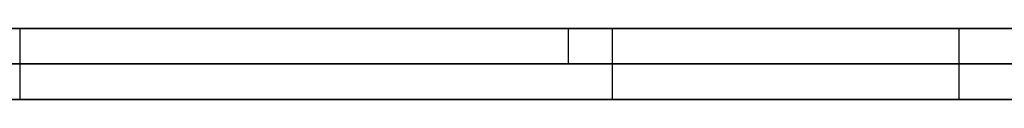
# Model space of a CAD drawing. Extents: x -3.09 to 3.09, y -0.36 to 1.94.
# Tile 50 of 168: x -1.86185 to -1.856286, y 1.8416 to 1.842. Entities that reach past the tile are written whole.
import ezdxf

# ---------------------------------------------------------------- set-up
doc = ezdxf.new("R2010")
doc.units = 0
doc.layers.get('0').update_dxf_attribs({"linetype": 'CONTINUOUS'})

# ---------------------------------------------------------------- blocks, each defined once
blk = doc.blocks.new('*U1')
at = {"extrusion": (0, 1, 0)}
for p, q in [((-3.01875, 1.842, 0.83), (3.01875, 1.842, 0.83)), ((3.01875, 1.842, -0.83), (-3.01875, 1.842, -0.83)), ((-2.92375, 1.842, -0.815), (2.92375, 1.842, -0.815)), ((2.92375, 1.842, 0.815), (-2.92375, 1.842, 0.815)), ((2.92375, 1.842, -0.7525), (-2.92375, 1.842, -0.7525)), ((-2.92375, 1.842, 0.7525), (2.92375, 1.842, 0.7525)), ((-2.45875, 1.842, -0.25), (-0.01875, 1.842, -0.25)), ((-0.01875, 1.842, 0.25), (-2.45875, 1.842, 0.25)), ((-1.85875, 1.842, -0.53), (-1.85875, 1.842, -0.44)), ((-2.45875, 1.8418, 0.25), (-0.01875, 1.8418, 0.25)), ((-0.01875, 1.8418, -0.25), (-2.45875, 1.8418, -0.25)), ((-1.85875, 1.8418, -0.44), (-1.85875, 1.8418, -0.53)), ((2.92375, 1.8416, -0.815), (-2.92375, 1.8416, -0.815)), ((-2.92375, 1.8416, 0.815), (2.92375, 1.8416, 0.815)), ((2.92375, 1.8416, -0.7525), (-2.92375, 1.8416, -0.7525)), ((-2.92375, 1.8416, 0.7525), (2.92375, 1.8416, 0.7525))]:
    blk.add_line(p, q, dxfattribs=at)
at = {"extrusion": (0, 0, -1)}
for p, q in [((-3.01875, 1.842, 0.83), (3.01875, 1.842, 0.83)), ((2.92375, 1.842, -0.7525), (-2.92375, 1.842, -0.7525)), ((2.92375, 1.842, 0.815), (-2.92375, 1.842, 0.815)), ((-0.01875, 1.842, 0.25), (-2.45875, 1.842, 0.25)), ((-2.45875, 1.8418, 0.25), (-0.01875, 1.8418, 0.25)), ((2.92375, 1.8416, -0.7525), (-2.92375, 1.8416, -0.7525)), ((-2.92375, 1.8416, 0.815), (2.92375, 1.8416, 0.815))]:
    blk.add_line(p, q, dxfattribs=at)
for p, q in [((3.01875, 1.842, -0.83), (-3.01875, 1.842, -0.83)), ((-2.92375, 1.842, 0.7525), (2.92375, 1.842, 0.7525)), ((-2.92375, 1.842, -0.815), (2.92375, 1.842, -0.815)), ((-2.45875, 1.842, -0.25), (-0.01875, 1.842, -0.25)), ((-1.8618495, 1.842, 0.4808567), (-1.8618495, 1.8416, 0.4808567)), ((-1.8618495, 1.842, 0.4808567), (-1.8618495, 1.8416, 0.4808567)), ((-1.85875, 1.842, -0.44), (-1.85875, 1.8418, -0.44)), ((-1.85875, 1.842, -0.53), (-1.85875, 1.8418, -0.53)), ((-1.8585026, 1.842, 0.5028975), (-1.8585026, 1.8416, 0.5028975)), ((-1.8585026, 1.842, 0.5028975), (-1.8585026, 1.8416, 0.5028975)), ((-1.8565434, 1.842, 0.4335097), (-1.8565434, 1.8416, 0.4335097)), ((-1.8565434, 1.842, 0.4335097), (-1.8565434, 1.8416, 0.4335097)), ((-0.01875, 1.8418, -0.25), (-2.45875, 1.8418, -0.25)), ((-2.92375, 1.8416, 0.7525), (2.92375, 1.8416, 0.7525)), ((2.92375, 1.8416, -0.815), (-2.92375, 1.8416, -0.815))]:
    blk.add_line(p, q)
at = {"extrusion": (-1, 0, 0)}
for p, q in [((-1.85875, 1.842, -0.53), (-1.85875, 1.842, -0.44)), ((-1.85875, 1.842, -0.53), (-1.85875, 1.8418, -0.53)), ((-1.85875, 1.842, -0.44), (-1.85875, 1.8418, -0.44)), ((-1.85875, 1.8418, -0.44), (-1.85875, 1.8418, -0.53))]:
    blk.add_line(p, q, dxfattribs=at)
for points in [[(-1.8585, 1.842, 0.502897), (-1.85862, 1.842, 0.50299), (-1.85874, 1.842, 0.503081), (-1.85886, 1.842, 0.503172), (-1.85898, 1.842, 0.503262), (-1.8591, 1.842, 0.503352), (-1.85921, 1.842, 0.503441), (-1.85933, 1.842, 0.50353), (-1.85945, 1.842, 0.503618), (-1.85957, 1.842, 0.503706), (-1.85969, 1.842, 0.503793), (-1.85981, 1.842, 0.503879), (-1.85994, 1.842, 0.503965), (-1.86006, 1.842, 0.504051), (-1.86018, 1.842, 0.504136), (-1.8603, 1.842, 0.50422), (-1.86042, 1.842, 0.504304), (-1.86054, 1.842, 0.504387), (-1.86067, 1.842, 0.504469), (-1.86079, 1.842, 0.504551), (-1.86091, 1.842, 0.504633), (-1.86103, 1.842, 0.504714), (-1.86116, 1.842, 0.504794), (-1.86128, 1.842, 0.504874), (-1.8614, 1.842, 0.504953), (-1.86153, 1.842, 0.505032), (-1.86165, 1.842, 0.50511), (-1.86178, 1.842, 0.505188), (-1.8619, 1.842, 0.505265)], [(-1.8585, 1.842, 0.502897), (-1.85862, 1.842, 0.50299), (-1.85874, 1.842, 0.503081), (-1.85886, 1.842, 0.503172), (-1.85898, 1.842, 0.503262), (-1.8591, 1.842, 0.503352), (-1.85921, 1.842, 0.503441), (-1.85933, 1.842, 0.50353), (-1.85945, 1.842, 0.503618), (-1.85957, 1.842, 0.503706), (-1.85969, 1.842, 0.503793), (-1.85981, 1.842, 0.503879), (-1.85994, 1.842, 0.503965), (-1.86006, 1.842, 0.504051), (-1.86018, 1.842, 0.504136), (-1.8603, 1.842, 0.50422), (-1.86042, 1.842, 0.504304), (-1.86054, 1.842, 0.504387), (-1.86067, 1.842, 0.504469), (-1.86079, 1.842, 0.504551), (-1.86091, 1.842, 0.504633), (-1.86103, 1.842, 0.504714), (-1.86116, 1.842, 0.504794), (-1.86128, 1.842, 0.504874), (-1.8614, 1.842, 0.504953), (-1.86153, 1.842, 0.505032), (-1.86165, 1.842, 0.50511), (-1.86178, 1.842, 0.505188), (-1.8619, 1.842, 0.505265)], [(-1.85654, 1.842, 0.43351), (-1.85654, 1.842, 0.433658), (-1.85655, 1.842, 0.433806), (-1.85655, 1.842, 0.433954), (-1.85655, 1.842, 0.434101), (-1.85655, 1.842, 0.434248), (-1.85656, 1.842, 0.434394), (-1.85656, 1.842, 0.43454), (-1.85657, 1.842, 0.434685), (-1.85658, 1.842, 0.43483), (-1.85658, 1.842, 0.434974), (-1.85659, 1.842, 0.435118), (-1.8566, 1.842, 0.435262), (-1.85661, 1.842, 0.435405), (-1.85662, 1.842, 0.435547), (-1.85663, 1.842, 0.435689), (-1.85665, 1.842, 0.435831), (-1.85666, 1.842, 0.435972), (-1.85667, 1.842, 0.436113), (-1.85669, 1.842, 0.436253), (-1.8567, 1.842, 0.436393), (-1.85672, 1.842, 0.436532), (-1.85674, 1.842, 0.436671), (-1.85675, 1.842, 0.43681), (-1.85677, 1.842, 0.436948), (-1.85679, 1.842, 0.437085), (-1.85681, 1.842, 0.437223), (-1.85683, 1.842, 0.437359), (-1.85686, 1.842, 0.437495), (-1.85688, 1.842, 0.437631), (-1.8569, 1.842, 0.437766), (-1.85693, 1.842, 0.437901), (-1.85695, 1.842, 0.438036), (-1.85698, 1.842, 0.438169), (-1.857, 1.842, 0.438303), (-1.85703, 1.842, 0.438436), (-1.85706, 1.842, 0.438568), (-1.85709, 1.842, 0.4387), (-1.85712, 1.842, 0.438832), (-1.85715, 1.842, 0.438963), (-1.85718, 1.842, 0.439094), (-1.85721, 1.842, 0.439224), (-1.85725, 1.842, 0.439354), (-1.85728, 1.842, 0.439483), (-1.85731, 1.842, 0.439612), (-1.85735, 1.842, 0.439741), (-1.85739, 1.842, 0.439869), (-1.85742, 1.842, 0.439996), (-1.85746, 1.842, 0.440123), (-1.8575, 1.842, 0.44025), (-1.85754, 1.842, 0.440376), (-1.85758, 1.842, 0.440502), (-1.85762, 1.842, 0.440627), (-1.85766, 1.842, 0.440752), (-1.8577, 1.842, 0.440876), (-1.85775, 1.842, 0.441), (-1.85779, 1.842, 0.441123), (-1.85784, 1.842, 0.441246), (-1.85788, 1.842, 0.441368), (-1.85793, 1.842, 0.441491), (-1.85798, 1.842, 0.441612), (-1.85803, 1.842, 0.441733), (-1.85807, 1.842, 0.441854), (-1.85812, 1.842, 0.441974), (-1.85817, 1.842, 0.442094), (-1.85823, 1.842, 0.442213), (-1.85828, 1.842, 0.442332), (-1.85833, 1.842, 0.44245), (-1.85839, 1.842, 0.442568), (-1.85844, 1.842, 0.442686), (-1.8585, 1.842, 0.442803), (-1.85855, 1.842, 0.442919), (-1.85861, 1.842, 0.443035), (-1.85867, 1.842, 0.443151), (-1.85872, 1.842, 0.443266), (-1.85878, 1.842, 0.443381), (-1.85884, 1.842, 0.443495), (-1.8589, 1.842, 0.443609), (-1.85897, 1.842, 0.443722), (-1.85903, 1.842, 0.443835), (-1.85909, 1.842, 0.443948), (-1.85916, 1.842, 0.44406), (-1.85922, 1.842, 0.444171), (-1.85929, 1.842, 0.444282), (-1.85935, 1.842, 0.444393), (-1.85942, 1.842, 0.444503), (-1.85949, 1.842, 0.444613), (-1.85956, 1.842, 0.444722), (-1.85963, 1.842, 0.444831), (-1.8597, 1.842, 0.444939), (-1.85977, 1.842, 0.445047), (-1.85984, 1.842, 0.445154), (-1.85991, 1.842, 0.445261), (-1.85999, 1.842, 0.445368), (-1.86006, 1.842, 0.445474), (-1.86014, 1.842, 0.44558), (-1.86021, 1.842, 0.445685), (-1.86029, 1.842, 0.445789), (-1.86037, 1.842, 0.445894), (-1.86045, 1.842, 0.445997), (-1.86052, 1.842, 0.446101), (-1.8606, 1.842, 0.446204), (-1.86068, 1.842, 0.446306), (-1.86076, 1.842, 0.446408), (-1.86084, 1.842, 0.44651), (-1.86092, 1.842, 0.446611), (-1.861, 1.842, 0.446712), (-1.86109, 1.842, 0.446812), (-1.86117, 1.842, 0.446912), (-1.86125, 1.842, 0.447012), (-1.86133, 1.842, 0.447111), (-1.86142, 1.842, 0.447209), (-1.8615, 1.842, 0.447307), (-1.86159, 1.842, 0.447405), (-1.86167, 1.842, 0.447502), (-1.86176, 1.842, 0.447599), (-1.86185, 1.842, 0.447695)], [(-1.86195, 1.842, 0.45685), (-1.86177, 1.842, 0.456938), (-1.8616, 1.842, 0.457026), (-1.86143, 1.842, 0.457115), (-1.86126, 1.842, 0.457205), (-1.86109, 1.842, 0.457296), (-1.86092, 1.842, 0.457389), (-1.86076, 1.842, 0.457482), (-1.86059, 1.842, 0.457577), (-1.86042, 1.842, 0.457672), (-1.86026, 1.842, 0.457768), (-1.8601, 1.842, 0.457866), (-1.85993, 1.842, 0.457964), (-1.85977, 1.842, 0.458064), (-1.85961, 1.842, 0.458164), (-1.85945, 1.842, 0.458266), (-1.85929, 1.842, 0.458369), (-1.85913, 1.842, 0.458472), (-1.85898, 1.842, 0.458577), (-1.85882, 1.842, 0.458683), (-1.85867, 1.842, 0.458789), (-1.85851, 1.842, 0.458897), (-1.85836, 1.842, 0.459006), (-1.85821, 1.842, 0.459116), (-1.85806, 1.842, 0.459226), (-1.85791, 1.842, 0.459338), (-1.85776, 1.842, 0.459451), (-1.85761, 1.842, 0.459565), (-1.85746, 1.842, 0.45968), (-1.85731, 1.842, 0.459796), (-1.85717, 1.842, 0.459913), (-1.85702, 1.842, 0.460031), (-1.85688, 1.842, 0.46015), (-1.85674, 1.842, 0.46027), (-1.85659, 1.842, 0.460391), (-1.85645, 1.842, 0.460514), (-1.85631, 1.842, 0.460637), (-1.85617, 1.842, 0.460761)], [(-1.86195, 1.842, 0.45685), (-1.86177, 1.842, 0.456938), (-1.8616, 1.842, 0.457026), (-1.86143, 1.842, 0.457115), (-1.86126, 1.842, 0.457205), (-1.86109, 1.842, 0.457296), (-1.86092, 1.842, 0.457389), (-1.86076, 1.842, 0.457482), (-1.86059, 1.842, 0.457577), (-1.86042, 1.842, 0.457672), (-1.86026, 1.842, 0.457768), (-1.8601, 1.842, 0.457866), (-1.85993, 1.842, 0.457964), (-1.85977, 1.842, 0.458064), (-1.85961, 1.842, 0.458164), (-1.85945, 1.842, 0.458266), (-1.85929, 1.842, 0.458369), (-1.85913, 1.842, 0.458472), (-1.85898, 1.842, 0.458577), (-1.85882, 1.842, 0.458683), (-1.85867, 1.842, 0.458789), (-1.85851, 1.842, 0.458897), (-1.85836, 1.842, 0.459006), (-1.85821, 1.842, 0.459116), (-1.85806, 1.842, 0.459226), (-1.85791, 1.842, 0.459338), (-1.85776, 1.842, 0.459451), (-1.85761, 1.842, 0.459565), (-1.85746, 1.842, 0.45968), (-1.85731, 1.842, 0.459796), (-1.85717, 1.842, 0.459913), (-1.85702, 1.842, 0.460031), (-1.85688, 1.842, 0.46015), (-1.85674, 1.842, 0.46027), (-1.85659, 1.842, 0.460391), (-1.85645, 1.842, 0.460514), (-1.85631, 1.842, 0.460637), (-1.85617, 1.842, 0.460761)], [(-1.85654, 1.842, 0.43351), (-1.85654, 1.842, 0.433658), (-1.85655, 1.842, 0.433806), (-1.85655, 1.842, 0.433954), (-1.85655, 1.842, 0.434101), (-1.85655, 1.842, 0.434248), (-1.85656, 1.842, 0.434394), (-1.85656, 1.842, 0.43454), (-1.85657, 1.842, 0.434685), (-1.85658, 1.842, 0.43483), (-1.85658, 1.842, 0.434974), (-1.85659, 1.842, 0.435118), (-1.8566, 1.842, 0.435262), (-1.85661, 1.842, 0.435405), (-1.85662, 1.842, 0.435547), (-1.85663, 1.842, 0.435689), (-1.85665, 1.842, 0.435831), (-1.85666, 1.842, 0.435972), (-1.85667, 1.842, 0.436113), (-1.85669, 1.842, 0.436253), (-1.8567, 1.842, 0.436393), (-1.85672, 1.842, 0.436532), (-1.85674, 1.842, 0.436671), (-1.85675, 1.842, 0.43681), (-1.85677, 1.842, 0.436948), (-1.85679, 1.842, 0.437085), (-1.85681, 1.842, 0.437223), (-1.85683, 1.842, 0.437359), (-1.85686, 1.842, 0.437495), (-1.85688, 1.842, 0.437631), (-1.8569, 1.842, 0.437766), (-1.85693, 1.842, 0.437901), (-1.85695, 1.842, 0.438036), (-1.85698, 1.842, 0.438169), (-1.857, 1.842, 0.438303), (-1.85703, 1.842, 0.438436), (-1.85706, 1.842, 0.438568), (-1.85709, 1.842, 0.4387), (-1.85712, 1.842, 0.438832), (-1.85715, 1.842, 0.438963), (-1.85718, 1.842, 0.439094), (-1.85721, 1.842, 0.439224), (-1.85725, 1.842, 0.439354), (-1.85728, 1.842, 0.439483), (-1.85731, 1.842, 0.439612), (-1.85735, 1.842, 0.439741), (-1.85739, 1.842, 0.439869), (-1.85742, 1.842, 0.439996), (-1.85746, 1.842, 0.440123), (-1.8575, 1.842, 0.44025), (-1.85754, 1.842, 0.440376), (-1.85758, 1.842, 0.440502), (-1.85762, 1.842, 0.440627), (-1.85766, 1.842, 0.440752), (-1.8577, 1.842, 0.440876), (-1.85775, 1.842, 0.441), (-1.85779, 1.842, 0.441123), (-1.85784, 1.842, 0.441246), (-1.85788, 1.842, 0.441368), (-1.85793, 1.842, 0.441491), (-1.85798, 1.842, 0.441612), (-1.85803, 1.842, 0.441733), (-1.85807, 1.842, 0.441854), (-1.85812, 1.842, 0.441974), (-1.85817, 1.842, 0.442094), (-1.85823, 1.842, 0.442213), (-1.85828, 1.842, 0.442332), (-1.85833, 1.842, 0.44245), (-1.85839, 1.842, 0.442568), (-1.85844, 1.842, 0.442686), (-1.8585, 1.842, 0.442803), (-1.85855, 1.842, 0.442919), (-1.85861, 1.842, 0.443035), (-1.85867, 1.842, 0.443151), (-1.85872, 1.842, 0.443266), (-1.85878, 1.842, 0.443381), (-1.85884, 1.842, 0.443495), (-1.8589, 1.842, 0.443609), (-1.85897, 1.842, 0.443722), (-1.85903, 1.842, 0.443835), (-1.85909, 1.842, 0.443948), (-1.85916, 1.842, 0.44406), (-1.85922, 1.842, 0.444171), (-1.85929, 1.842, 0.444282), (-1.85935, 1.842, 0.444393), (-1.85942, 1.842, 0.444503), (-1.85949, 1.842, 0.444613), (-1.85956, 1.842, 0.444722), (-1.85963, 1.842, 0.444831), (-1.8597, 1.842, 0.444939), (-1.85977, 1.842, 0.445047), (-1.85984, 1.842, 0.445154), (-1.85991, 1.842, 0.445261), (-1.85999, 1.842, 0.445368), (-1.86006, 1.842, 0.445474), (-1.86014, 1.842, 0.44558), (-1.86021, 1.842, 0.445685), (-1.86029, 1.842, 0.445789), (-1.86037, 1.842, 0.445894), (-1.86045, 1.842, 0.445997), (-1.86052, 1.842, 0.446101), (-1.8606, 1.842, 0.446204), (-1.86068, 1.842, 0.446306), (-1.86076, 1.842, 0.446408), (-1.86084, 1.842, 0.44651), (-1.86092, 1.842, 0.446611), (-1.861, 1.842, 0.446712), (-1.86109, 1.842, 0.446812), (-1.86117, 1.842, 0.446912), (-1.86125, 1.842, 0.447012), (-1.86133, 1.842, 0.447111), (-1.86142, 1.842, 0.447209), (-1.8615, 1.842, 0.447307), (-1.86159, 1.842, 0.447405), (-1.86167, 1.842, 0.447502), (-1.86176, 1.842, 0.447599), (-1.86185, 1.842, 0.447695)], [(-1.86192, 1.842, 0.418844), (-1.86184, 1.842, 0.418923), (-1.86176, 1.842, 0.419003), (-1.86168, 1.842, 0.419084), (-1.8616, 1.842, 0.419164), (-1.86152, 1.842, 0.419245), (-1.86145, 1.842, 0.419327), (-1.86137, 1.842, 0.419409), (-1.8613, 1.842, 0.419491), (-1.86122, 1.842, 0.419573), (-1.86115, 1.842, 0.419656), (-1.86107, 1.842, 0.41974), (-1.861, 1.842, 0.419823), (-1.86093, 1.842, 0.419907), (-1.86086, 1.842, 0.419992), (-1.86078, 1.842, 0.420077), (-1.86071, 1.842, 0.420162), (-1.86064, 1.842, 0.420248), (-1.86058, 1.842, 0.420334), (-1.86051, 1.842, 0.42042), (-1.86044, 1.842, 0.420507), (-1.86037, 1.842, 0.420594), (-1.86031, 1.842, 0.420681), (-1.86024, 1.842, 0.420769), (-1.86017, 1.842, 0.420857), (-1.86011, 1.842, 0.420946), (-1.86005, 1.842, 0.421035), (-1.85998, 1.842, 0.421124), (-1.85992, 1.842, 0.421214), (-1.85986, 1.842, 0.421304), (-1.8598, 1.842, 0.421394), (-1.85974, 1.842, 0.421485), (-1.85968, 1.842, 0.421576), (-1.85962, 1.842, 0.421668), (-1.85956, 1.842, 0.42176), (-1.8595, 1.842, 0.421852), (-1.85944, 1.842, 0.421945), (-1.85939, 1.842, 0.422038), (-1.85933, 1.842, 0.422132), (-1.85927, 1.842, 0.422226), (-1.85922, 1.842, 0.42232), (-1.85917, 1.842, 0.422414), (-1.85911, 1.842, 0.422509), (-1.85906, 1.842, 0.422605), (-1.85901, 1.842, 0.422701), (-1.85896, 1.842, 0.422797), (-1.8589, 1.842, 0.422893), (-1.85885, 1.842, 0.42299), (-1.8588, 1.842, 0.423087), (-1.85875, 1.842, 0.423185), (-1.85871, 1.842, 0.423283), (-1.85866, 1.842, 0.423381), (-1.85861, 1.842, 0.42348), (-1.85856, 1.842, 0.423579), (-1.85852, 1.842, 0.423679), (-1.85847, 1.842, 0.423778), (-1.85842, 1.842, 0.423879), (-1.85838, 1.842, 0.423979), (-1.85833, 1.842, 0.42408), (-1.85829, 1.842, 0.424182), (-1.85825, 1.842, 0.424283), (-1.8582, 1.842, 0.424386), (-1.85816, 1.842, 0.424488), (-1.85812, 1.842, 0.424591), (-1.85808, 1.842, 0.424694), (-1.85804, 1.842, 0.424798), (-1.858, 1.842, 0.424902), (-1.85796, 1.842, 0.425006), (-1.85792, 1.842, 0.425111), (-1.85788, 1.842, 0.425216), (-1.85784, 1.842, 0.425322), (-1.85781, 1.842, 0.425428), (-1.85777, 1.842, 0.425534), (-1.85773, 1.842, 0.42564), (-1.8577, 1.842, 0.425747), (-1.85766, 1.842, 0.425855), (-1.85763, 1.842, 0.425963), (-1.85759, 1.842, 0.426071), (-1.85756, 1.842, 0.426179), (-1.85753, 1.842, 0.426288), (-1.85749, 1.842, 0.426397), (-1.85746, 1.842, 0.426507), (-1.85743, 1.842, 0.426617), (-1.8574, 1.842, 0.426727), (-1.85737, 1.842, 0.426838), (-1.85734, 1.842, 0.426949), (-1.85731, 1.842, 0.427061), (-1.85728, 1.842, 0.427173), (-1.85725, 1.842, 0.427285), (-1.85723, 1.842, 0.427398), (-1.8572, 1.842, 0.427511), (-1.85717, 1.842, 0.427624), (-1.85715, 1.842, 0.427738), (-1.85712, 1.842, 0.427852), (-1.8571, 1.842, 0.427967), (-1.85707, 1.842, 0.428082), (-1.85705, 1.842, 0.428197), (-1.85702, 1.842, 0.428313), (-1.857, 1.842, 0.428429), (-1.85698, 1.842, 0.428545), (-1.85696, 1.842, 0.428662), (-1.85694, 1.842, 0.428779), (-1.85692, 1.842, 0.428896), (-1.8569, 1.842, 0.429014), (-1.85688, 1.842, 0.429133), (-1.85686, 1.842, 0.429251), (-1.85684, 1.842, 0.42937), (-1.85682, 1.842, 0.42949), (-1.85681, 1.842, 0.42961), (-1.85679, 1.842, 0.42973), (-1.85677, 1.842, 0.42985), (-1.85676, 1.842, 0.429971), (-1.85674, 1.842, 0.430093), (-1.85673, 1.842, 0.430214), (-1.85671, 1.842, 0.430336), (-1.8567, 1.842, 0.430459), (-1.85669, 1.842, 0.430582), (-1.85668, 1.842, 0.430705), (-1.85666, 1.842, 0.430828), (-1.85665, 1.842, 0.430952), (-1.85664, 1.842, 0.431076), (-1.85663, 1.842, 0.431201), (-1.85662, 1.842, 0.431326), (-1.85661, 1.842, 0.431452), (-1.8566, 1.842, 0.431577), (-1.8566, 1.842, 0.431704), (-1.85659, 1.842, 0.43183), (-1.85658, 1.842, 0.431957), (-1.85658, 1.842, 0.432084), (-1.85657, 1.842, 0.432212), (-1.85657, 1.842, 0.43234), (-1.85656, 1.842, 0.432469), (-1.85656, 1.842, 0.432597), (-1.85655, 1.842, 0.432727), (-1.85655, 1.842, 0.432856), (-1.85655, 1.842, 0.432986), (-1.85655, 1.842, 0.433117), (-1.85654, 1.842, 0.433247), (-1.85654, 1.842, 0.433378), (-1.85654, 1.842, 0.43351)], [(-1.86192, 1.842, 0.418844), (-1.86184, 1.842, 0.418923), (-1.86176, 1.842, 0.419003), (-1.86168, 1.842, 0.419084), (-1.8616, 1.842, 0.419164), (-1.86152, 1.842, 0.419245), (-1.86145, 1.842, 0.419327), (-1.86137, 1.842, 0.419409), (-1.8613, 1.842, 0.419491), (-1.86122, 1.842, 0.419573), (-1.86115, 1.842, 0.419656), (-1.86107, 1.842, 0.41974), (-1.861, 1.842, 0.419823), (-1.86093, 1.842, 0.419907), (-1.86086, 1.842, 0.419992), (-1.86078, 1.842, 0.420077), (-1.86071, 1.842, 0.420162), (-1.86064, 1.842, 0.420248), (-1.86058, 1.842, 0.420334), (-1.86051, 1.842, 0.42042), (-1.86044, 1.842, 0.420507), (-1.86037, 1.842, 0.420594), (-1.86031, 1.842, 0.420681), (-1.86024, 1.842, 0.420769), (-1.86017, 1.842, 0.420857), (-1.86011, 1.842, 0.420946), (-1.86005, 1.842, 0.421035), (-1.85998, 1.842, 0.421124), (-1.85992, 1.842, 0.421214), (-1.85986, 1.842, 0.421304), (-1.8598, 1.842, 0.421394), (-1.85974, 1.842, 0.421485), (-1.85968, 1.842, 0.421576), (-1.85962, 1.842, 0.421668), (-1.85956, 1.842, 0.42176), (-1.8595, 1.842, 0.421852), (-1.85944, 1.842, 0.421945), (-1.85939, 1.842, 0.422038), (-1.85933, 1.842, 0.422132), (-1.85927, 1.842, 0.422226), (-1.85922, 1.842, 0.42232), (-1.85917, 1.842, 0.422414), (-1.85911, 1.842, 0.422509), (-1.85906, 1.842, 0.422605), (-1.85901, 1.842, 0.422701), (-1.85896, 1.842, 0.422797), (-1.8589, 1.842, 0.422893), (-1.85885, 1.842, 0.42299), (-1.8588, 1.842, 0.423087), (-1.85875, 1.842, 0.423185), (-1.85871, 1.842, 0.423283), (-1.85866, 1.842, 0.423381), (-1.85861, 1.842, 0.42348), (-1.85856, 1.842, 0.423579), (-1.85852, 1.842, 0.423679), (-1.85847, 1.842, 0.423778), (-1.85842, 1.842, 0.423879), (-1.85838, 1.842, 0.423979), (-1.85833, 1.842, 0.42408), (-1.85829, 1.842, 0.424182), (-1.85825, 1.842, 0.424283), (-1.8582, 1.842, 0.424386), (-1.85816, 1.842, 0.424488), (-1.85812, 1.842, 0.424591), (-1.85808, 1.842, 0.424694), (-1.85804, 1.842, 0.424798), (-1.858, 1.842, 0.424902), (-1.85796, 1.842, 0.425006), (-1.85792, 1.842, 0.425111), (-1.85788, 1.842, 0.425216), (-1.85784, 1.842, 0.425322), (-1.85781, 1.842, 0.425428), (-1.85777, 1.842, 0.425534), (-1.85773, 1.842, 0.42564), (-1.8577, 1.842, 0.425747), (-1.85766, 1.842, 0.425855), (-1.85763, 1.842, 0.425963), (-1.85759, 1.842, 0.426071), (-1.85756, 1.842, 0.426179), (-1.85753, 1.842, 0.426288), (-1.85749, 1.842, 0.426397), (-1.85746, 1.842, 0.426507), (-1.85743, 1.842, 0.426617), (-1.8574, 1.842, 0.426727), (-1.85737, 1.842, 0.426838), (-1.85734, 1.842, 0.426949), (-1.85731, 1.842, 0.427061), (-1.85728, 1.842, 0.427173), (-1.85725, 1.842, 0.427285), (-1.85723, 1.842, 0.427398), (-1.8572, 1.842, 0.427511), (-1.85717, 1.842, 0.427624), (-1.85715, 1.842, 0.427738), (-1.85712, 1.842, 0.427852), (-1.8571, 1.842, 0.427967), (-1.85707, 1.842, 0.428082), (-1.85705, 1.842, 0.428197), (-1.85702, 1.842, 0.428313), (-1.857, 1.842, 0.428429), (-1.85698, 1.842, 0.428545), (-1.85696, 1.842, 0.428662), (-1.85694, 1.842, 0.428779), (-1.85692, 1.842, 0.428896), (-1.8569, 1.842, 0.429014), (-1.85688, 1.842, 0.429133), (-1.85686, 1.842, 0.429251), (-1.85684, 1.842, 0.42937), (-1.85682, 1.842, 0.42949), (-1.85681, 1.842, 0.42961), (-1.85679, 1.842, 0.42973), (-1.85677, 1.842, 0.42985), (-1.85676, 1.842, 0.429971), (-1.85674, 1.842, 0.430093), (-1.85673, 1.842, 0.430214), (-1.85671, 1.842, 0.430336), (-1.8567, 1.842, 0.430459), (-1.85669, 1.842, 0.430582), (-1.85668, 1.842, 0.430705), (-1.85666, 1.842, 0.430828), (-1.85665, 1.842, 0.430952), (-1.85664, 1.842, 0.431076), (-1.85663, 1.842, 0.431201), (-1.85662, 1.842, 0.431326), (-1.85661, 1.842, 0.431452), (-1.8566, 1.842, 0.431577), (-1.8566, 1.842, 0.431704), (-1.85659, 1.842, 0.43183), (-1.85658, 1.842, 0.431957), (-1.85658, 1.842, 0.432084), (-1.85657, 1.842, 0.432212), (-1.85657, 1.842, 0.43234), (-1.85656, 1.842, 0.432469), (-1.85656, 1.842, 0.432597), (-1.85655, 1.842, 0.432727), (-1.85655, 1.842, 0.432856), (-1.85655, 1.842, 0.432986), (-1.85655, 1.842, 0.433117), (-1.85654, 1.842, 0.433247), (-1.85654, 1.842, 0.433378), (-1.85654, 1.842, 0.43351)], [(-1.85621, 1.842, 0.500889), (-1.8563, 1.842, 0.500977), (-1.85639, 1.842, 0.501066), (-1.85648, 1.842, 0.501153), (-1.85657, 1.842, 0.501241), (-1.85667, 1.842, 0.501327), (-1.85676, 1.842, 0.501414), (-1.85685, 1.842, 0.5015), (-1.85694, 1.842, 0.501585), (-1.85704, 1.842, 0.501671), (-1.85713, 1.842, 0.501755), (-1.85723, 1.842, 0.50184), (-1.85732, 1.842, 0.501924), (-1.85742, 1.842, 0.502007), (-1.85752, 1.842, 0.50209), (-1.85761, 1.842, 0.502173), (-1.85771, 1.842, 0.502255), (-1.85781, 1.842, 0.502337), (-1.85791, 1.842, 0.502418), (-1.858, 1.842, 0.502499), (-1.8581, 1.842, 0.50258), (-1.8582, 1.842, 0.50266), (-1.8583, 1.842, 0.502739), (-1.8584, 1.842, 0.502819), (-1.8585, 1.842, 0.502897)], [(-1.85621, 1.842, 0.500889), (-1.8563, 1.842, 0.500977), (-1.85639, 1.842, 0.501066), (-1.85648, 1.842, 0.501153), (-1.85657, 1.842, 0.501241), (-1.85667, 1.842, 0.501327), (-1.85676, 1.842, 0.501414), (-1.85685, 1.842, 0.5015), (-1.85694, 1.842, 0.501585), (-1.85704, 1.842, 0.501671), (-1.85713, 1.842, 0.501755), (-1.85723, 1.842, 0.50184), (-1.85732, 1.842, 0.501924), (-1.85742, 1.842, 0.502007), (-1.85752, 1.842, 0.50209), (-1.85761, 1.842, 0.502173), (-1.85771, 1.842, 0.502255), (-1.85781, 1.842, 0.502337), (-1.85791, 1.842, 0.502418), (-1.858, 1.842, 0.502499), (-1.8581, 1.842, 0.50258), (-1.8582, 1.842, 0.50266), (-1.8583, 1.842, 0.502739), (-1.8584, 1.842, 0.502819), (-1.8585, 1.842, 0.502897)], [(-1.86197, 1.8416, 0.505309), (-1.86178, 1.8416, 0.505193), (-1.8616, 1.8416, 0.505076), (-1.86141, 1.8416, 0.504958), (-1.86123, 1.8416, 0.504839), (-1.86104, 1.8416, 0.504718), (-1.86086, 1.8416, 0.504596), (-1.86067, 1.8416, 0.504473), (-1.86049, 1.8416, 0.504349), (-1.8603, 1.8416, 0.504223), (-1.86012, 1.8416, 0.504096), (-1.85994, 1.8416, 0.503968), (-1.85976, 1.8416, 0.503839), (-1.85958, 1.8416, 0.503708), (-1.8594, 1.8416, 0.503576), (-1.85922, 1.8416, 0.503443), (-1.85904, 1.8416, 0.503308), (-1.85886, 1.8416, 0.503173), (-1.85868, 1.8416, 0.503036), (-1.8585, 1.8416, 0.502897)], [(-1.86197, 1.8416, 0.505309), (-1.86178, 1.8416, 0.505193), (-1.8616, 1.8416, 0.505076), (-1.86141, 1.8416, 0.504958), (-1.86123, 1.8416, 0.504839), (-1.86104, 1.8416, 0.504718), (-1.86086, 1.8416, 0.504596), (-1.86067, 1.8416, 0.504473), (-1.86049, 1.8416, 0.504349), (-1.8603, 1.8416, 0.504223), (-1.86012, 1.8416, 0.504096), (-1.85994, 1.8416, 0.503968), (-1.85976, 1.8416, 0.503839), (-1.85958, 1.8416, 0.503708), (-1.8594, 1.8416, 0.503576), (-1.85922, 1.8416, 0.503443), (-1.85904, 1.8416, 0.503308), (-1.85886, 1.8416, 0.503173), (-1.85868, 1.8416, 0.503036), (-1.8585, 1.8416, 0.502897)], [(-1.86196, 1.8416, 0.447821), (-1.86183, 1.8416, 0.447676), (-1.8617, 1.8416, 0.447531), (-1.86157, 1.8416, 0.447385), (-1.86144, 1.8416, 0.447238), (-1.86132, 1.8416, 0.44709), (-1.86119, 1.8416, 0.44694), (-1.86107, 1.8416, 0.44679), (-1.86094, 1.8416, 0.446639), (-1.86082, 1.8416, 0.446487), (-1.8607, 1.8416, 0.446334), (-1.86058, 1.8416, 0.44618), (-1.86047, 1.8416, 0.446024), (-1.86035, 1.8416, 0.445868), (-1.86023, 1.8416, 0.445711), (-1.86012, 1.8416, 0.445553), (-1.86001, 1.8416, 0.445394), (-1.8599, 1.8416, 0.445234), (-1.85979, 1.8416, 0.445072), (-1.85968, 1.8416, 0.44491), (-1.85957, 1.8416, 0.444747), (-1.85947, 1.8416, 0.444583), (-1.85937, 1.8416, 0.444417), (-1.85927, 1.8416, 0.444251), (-1.85917, 1.8416, 0.444083), (-1.85907, 1.8416, 0.443915), (-1.85898, 1.8416, 0.443746), (-1.85889, 1.8416, 0.443575), (-1.8588, 1.8416, 0.443403), (-1.85871, 1.8416, 0.443231), (-1.85862, 1.8416, 0.443057), (-1.85853, 1.8416, 0.442883), (-1.85845, 1.8416, 0.442707), (-1.85837, 1.8416, 0.44253), (-1.85829, 1.8416, 0.442352), (-1.85821, 1.8416, 0.442174), (-1.85813, 1.8416, 0.441994), (-1.85806, 1.8416, 0.441813), (-1.85798, 1.8416, 0.441631), (-1.85791, 1.8416, 0.441448), (-1.85784, 1.8416, 0.441264), (-1.85778, 1.8416, 0.441079), (-1.85771, 1.8416, 0.440893), (-1.85765, 1.8416, 0.440706), (-1.85758, 1.8416, 0.440518), (-1.85752, 1.8416, 0.440329), (-1.85747, 1.8416, 0.440139), (-1.85741, 1.8416, 0.439948), (-1.85735, 1.8416, 0.439756), (-1.8573, 1.8416, 0.439562), (-1.85725, 1.8416, 0.439368), (-1.8572, 1.8416, 0.439173), (-1.85715, 1.8416, 0.438977), (-1.85711, 1.8416, 0.438779), (-1.85706, 1.8416, 0.438581), (-1.85702, 1.8416, 0.438381), (-1.85698, 1.8416, 0.438181), (-1.85694, 1.8416, 0.437979), (-1.8569, 1.8416, 0.437777), (-1.85687, 1.8416, 0.437573), (-1.85684, 1.8416, 0.437369), (-1.8568, 1.8416, 0.437163), (-1.85677, 1.8416, 0.436957), (-1.85675, 1.8416, 0.436749), (-1.85672, 1.8416, 0.43654), (-1.8567, 1.8416, 0.43633), (-1.85667, 1.8416, 0.43612), (-1.85665, 1.8416, 0.435908), (-1.85663, 1.8416, 0.435695), (-1.85662, 1.8416, 0.435481), (-1.8566, 1.8416, 0.435266), (-1.85659, 1.8416, 0.43505), (-1.85658, 1.8416, 0.434833), (-1.85657, 1.8416, 0.434615), (-1.85656, 1.8416, 0.434396), (-1.85655, 1.8416, 0.434176), (-1.85655, 1.8416, 0.433955), (-1.85654, 1.8416, 0.433733), (-1.85654, 1.8416, 0.43351)], [(-1.85615, 1.8416, 0.460787), (-1.85635, 1.8416, 0.4606), (-1.85657, 1.8416, 0.460415), (-1.85678, 1.8416, 0.460233), (-1.857, 1.8416, 0.460054), (-1.85721, 1.8416, 0.459876), (-1.85743, 1.8416, 0.459701), (-1.85766, 1.8416, 0.459528), (-1.85788, 1.8416, 0.459358), (-1.85811, 1.8416, 0.45919), (-1.85833, 1.8416, 0.459024), (-1.85856, 1.8416, 0.45886), (-1.8588, 1.8416, 0.458699), (-1.85903, 1.8416, 0.45854), (-1.85927, 1.8416, 0.458384), (-1.85951, 1.8416, 0.45823), (-1.85975, 1.8416, 0.458078), (-1.85999, 1.8416, 0.457929), (-1.86024, 1.8416, 0.457781), (-1.86049, 1.8416, 0.457637), (-1.86074, 1.8416, 0.457494), (-1.86099, 1.8416, 0.457354), (-1.86124, 1.8416, 0.457216), (-1.8615, 1.8416, 0.45708), (-1.86176, 1.8416, 0.456947), (-1.86202, 1.8416, 0.456816)], [(-1.85615, 1.8416, 0.460787), (-1.85635, 1.8416, 0.4606), (-1.85657, 1.8416, 0.460415), (-1.85678, 1.8416, 0.460233), (-1.857, 1.8416, 0.460054), (-1.85721, 1.8416, 0.459876), (-1.85743, 1.8416, 0.459701), (-1.85766, 1.8416, 0.459528), (-1.85788, 1.8416, 0.459358), (-1.85811, 1.8416, 0.45919), (-1.85833, 1.8416, 0.459024), (-1.85856, 1.8416, 0.45886), (-1.8588, 1.8416, 0.458699), (-1.85903, 1.8416, 0.45854), (-1.85927, 1.8416, 0.458384), (-1.85951, 1.8416, 0.45823), (-1.85975, 1.8416, 0.458078), (-1.85999, 1.8416, 0.457929), (-1.86024, 1.8416, 0.457781), (-1.86049, 1.8416, 0.457637), (-1.86074, 1.8416, 0.457494), (-1.86099, 1.8416, 0.457354), (-1.86124, 1.8416, 0.457216), (-1.8615, 1.8416, 0.45708), (-1.86176, 1.8416, 0.456947), (-1.86202, 1.8416, 0.456816)], [(-1.86196, 1.8416, 0.447821), (-1.86183, 1.8416, 0.447676), (-1.8617, 1.8416, 0.447531), (-1.86157, 1.8416, 0.447385), (-1.86144, 1.8416, 0.447238), (-1.86132, 1.8416, 0.44709), (-1.86119, 1.8416, 0.44694), (-1.86107, 1.8416, 0.44679), (-1.86094, 1.8416, 0.446639), (-1.86082, 1.8416, 0.446487), (-1.8607, 1.8416, 0.446334), (-1.86058, 1.8416, 0.44618), (-1.86047, 1.8416, 0.446024), (-1.86035, 1.8416, 0.445868), (-1.86023, 1.8416, 0.445711), (-1.86012, 1.8416, 0.445553), (-1.86001, 1.8416, 0.445394), (-1.8599, 1.8416, 0.445234), (-1.85979, 1.8416, 0.445072), (-1.85968, 1.8416, 0.44491), (-1.85957, 1.8416, 0.444747), (-1.85947, 1.8416, 0.444583), (-1.85937, 1.8416, 0.444417), (-1.85927, 1.8416, 0.444251), (-1.85917, 1.8416, 0.444083), (-1.85907, 1.8416, 0.443915), (-1.85898, 1.8416, 0.443746), (-1.85889, 1.8416, 0.443575), (-1.8588, 1.8416, 0.443403), (-1.85871, 1.8416, 0.443231), (-1.85862, 1.8416, 0.443057), (-1.85853, 1.8416, 0.442883), (-1.85845, 1.8416, 0.442707), (-1.85837, 1.8416, 0.44253), (-1.85829, 1.8416, 0.442352), (-1.85821, 1.8416, 0.442174), (-1.85813, 1.8416, 0.441994), (-1.85806, 1.8416, 0.441813), (-1.85798, 1.8416, 0.441631), (-1.85791, 1.8416, 0.441448), (-1.85784, 1.8416, 0.441264), (-1.85778, 1.8416, 0.441079), (-1.85771, 1.8416, 0.440893), (-1.85765, 1.8416, 0.440706), (-1.85758, 1.8416, 0.440518), (-1.85752, 1.8416, 0.440329), (-1.85747, 1.8416, 0.440139), (-1.85741, 1.8416, 0.439948), (-1.85735, 1.8416, 0.439756), (-1.8573, 1.8416, 0.439562), (-1.85725, 1.8416, 0.439368), (-1.8572, 1.8416, 0.439173), (-1.85715, 1.8416, 0.438977), (-1.85711, 1.8416, 0.438779), (-1.85706, 1.8416, 0.438581), (-1.85702, 1.8416, 0.438381), (-1.85698, 1.8416, 0.438181), (-1.85694, 1.8416, 0.437979), (-1.8569, 1.8416, 0.437777), (-1.85687, 1.8416, 0.437573), (-1.85684, 1.8416, 0.437369), (-1.8568, 1.8416, 0.437163), (-1.85677, 1.8416, 0.436957), (-1.85675, 1.8416, 0.436749), (-1.85672, 1.8416, 0.43654), (-1.8567, 1.8416, 0.43633), (-1.85667, 1.8416, 0.43612), (-1.85665, 1.8416, 0.435908), (-1.85663, 1.8416, 0.435695), (-1.85662, 1.8416, 0.435481), (-1.8566, 1.8416, 0.435266), (-1.85659, 1.8416, 0.43505), (-1.85658, 1.8416, 0.434833), (-1.85657, 1.8416, 0.434615), (-1.85656, 1.8416, 0.434396), (-1.85655, 1.8416, 0.434176), (-1.85655, 1.8416, 0.433955), (-1.85654, 1.8416, 0.433733), (-1.85654, 1.8416, 0.43351)], [(-1.85654, 1.8416, 0.43351), (-1.85654, 1.8416, 0.433312), (-1.85655, 1.8416, 0.433115), (-1.85655, 1.8416, 0.43292), (-1.85655, 1.8416, 0.432725), (-1.85656, 1.8416, 0.43253), (-1.85657, 1.8416, 0.432337), (-1.85657, 1.8416, 0.432145), (-1.85658, 1.8416, 0.431953), (-1.85659, 1.8416, 0.431762), (-1.85661, 1.8416, 0.431573), (-1.85662, 1.8416, 0.431383), (-1.85663, 1.8416, 0.431195), (-1.85665, 1.8416, 0.431008), (-1.85666, 1.8416, 0.430821), (-1.85668, 1.8416, 0.430636), (-1.8567, 1.8416, 0.430451), (-1.85672, 1.8416, 0.430267), (-1.85674, 1.8416, 0.430084), (-1.85677, 1.8416, 0.429902), (-1.85679, 1.8416, 0.42972), (-1.85682, 1.8416, 0.42954), (-1.85684, 1.8416, 0.42936), (-1.85687, 1.8416, 0.429181), (-1.8569, 1.8416, 0.429003), (-1.85693, 1.8416, 0.428826), (-1.85696, 1.8416, 0.42865), (-1.85699, 1.8416, 0.428474), (-1.85703, 1.8416, 0.4283), (-1.85706, 1.8416, 0.428126), (-1.8571, 1.8416, 0.427953), (-1.85714, 1.8416, 0.427781), (-1.85718, 1.8416, 0.42761), (-1.85722, 1.8416, 0.42744), (-1.85726, 1.8416, 0.42727), (-1.8573, 1.8416, 0.427101), (-1.85734, 1.8416, 0.426934), (-1.85739, 1.8416, 0.426767), (-1.85744, 1.8416, 0.426601), (-1.85748, 1.8416, 0.426435), (-1.85753, 1.8416, 0.426271), (-1.85758, 1.8416, 0.426107), (-1.85763, 1.8416, 0.425945), (-1.85769, 1.8416, 0.425783), (-1.85774, 1.8416, 0.425622), (-1.85779, 1.8416, 0.425462), (-1.85785, 1.8416, 0.425302), (-1.85791, 1.8416, 0.425144), (-1.85797, 1.8416, 0.424986), (-1.85803, 1.8416, 0.42483), (-1.85809, 1.8416, 0.424674), (-1.85815, 1.8416, 0.424519), (-1.85821, 1.8416, 0.424365), (-1.85828, 1.8416, 0.424211), (-1.85834, 1.8416, 0.424059), (-1.85841, 1.8416, 0.423907), (-1.85848, 1.8416, 0.423756), (-1.85855, 1.8416, 0.423606), (-1.85862, 1.8416, 0.423457), (-1.85869, 1.8416, 0.423309), (-1.85877, 1.8416, 0.423162), (-1.85884, 1.8416, 0.423015), (-1.85892, 1.8416, 0.42287), (-1.85899, 1.8416, 0.422725), (-1.85907, 1.8416, 0.422581), (-1.85915, 1.8416, 0.422438), (-1.85923, 1.8416, 0.422295), (-1.85932, 1.8416, 0.422154), (-1.8594, 1.8416, 0.422013), (-1.85949, 1.8416, 0.421874), (-1.85957, 1.8416, 0.421735), (-1.85966, 1.8416, 0.421597), (-1.85975, 1.8416, 0.421459), (-1.85984, 1.8416, 0.421323), (-1.85994, 1.8416, 0.421188), (-1.86003, 1.8416, 0.421053), (-1.86013, 1.8416, 0.420919), (-1.86023, 1.8416, 0.420786), (-1.86033, 1.8416, 0.420654), (-1.86043, 1.8416, 0.420523), (-1.86053, 1.8416, 0.420393), (-1.86063, 1.8416, 0.420263), (-1.86074, 1.8416, 0.420134), (-1.86084, 1.8416, 0.420007), (-1.86095, 1.8416, 0.41988), (-1.86106, 1.8416, 0.419754), (-1.86117, 1.8416, 0.419628), (-1.86128, 1.8416, 0.419504), (-1.8614, 1.8416, 0.41938), (-1.86151, 1.8416, 0.419258), (-1.86163, 1.8416, 0.419136), (-1.86175, 1.8416, 0.419015), (-1.86187, 1.8416, 0.418894)], [(-1.85654, 1.8416, 0.43351), (-1.85654, 1.8416, 0.433312), (-1.85655, 1.8416, 0.433115), (-1.85655, 1.8416, 0.43292), (-1.85655, 1.8416, 0.432725), (-1.85656, 1.8416, 0.43253), (-1.85657, 1.8416, 0.432337), (-1.85657, 1.8416, 0.432145), (-1.85658, 1.8416, 0.431953), (-1.85659, 1.8416, 0.431762), (-1.85661, 1.8416, 0.431573), (-1.85662, 1.8416, 0.431383), (-1.85663, 1.8416, 0.431195), (-1.85665, 1.8416, 0.431008), (-1.85666, 1.8416, 0.430821), (-1.85668, 1.8416, 0.430636), (-1.8567, 1.8416, 0.430451), (-1.85672, 1.8416, 0.430267), (-1.85674, 1.8416, 0.430084), (-1.85677, 1.8416, 0.429902), (-1.85679, 1.8416, 0.42972), (-1.85682, 1.8416, 0.42954), (-1.85684, 1.8416, 0.42936), (-1.85687, 1.8416, 0.429181), (-1.8569, 1.8416, 0.429003), (-1.85693, 1.8416, 0.428826), (-1.85696, 1.8416, 0.42865), (-1.85699, 1.8416, 0.428474), (-1.85703, 1.8416, 0.4283), (-1.85706, 1.8416, 0.428126), (-1.8571, 1.8416, 0.427953), (-1.85714, 1.8416, 0.427781), (-1.85718, 1.8416, 0.42761), (-1.85722, 1.8416, 0.42744), (-1.85726, 1.8416, 0.42727), (-1.8573, 1.8416, 0.427101), (-1.85734, 1.8416, 0.426934), (-1.85739, 1.8416, 0.426767), (-1.85744, 1.8416, 0.426601), (-1.85748, 1.8416, 0.426435), (-1.85753, 1.8416, 0.426271), (-1.85758, 1.8416, 0.426107), (-1.85763, 1.8416, 0.425945), (-1.85769, 1.8416, 0.425783), (-1.85774, 1.8416, 0.425622), (-1.85779, 1.8416, 0.425462), (-1.85785, 1.8416, 0.425302), (-1.85791, 1.8416, 0.425144), (-1.85797, 1.8416, 0.424986), (-1.85803, 1.8416, 0.42483), (-1.85809, 1.8416, 0.424674), (-1.85815, 1.8416, 0.424519), (-1.85821, 1.8416, 0.424365), (-1.85828, 1.8416, 0.424211), (-1.85834, 1.8416, 0.424059), (-1.85841, 1.8416, 0.423907), (-1.85848, 1.8416, 0.423756), (-1.85855, 1.8416, 0.423606), (-1.85862, 1.8416, 0.423457), (-1.85869, 1.8416, 0.423309), (-1.85877, 1.8416, 0.423162), (-1.85884, 1.8416, 0.423015), (-1.85892, 1.8416, 0.42287), (-1.85899, 1.8416, 0.422725), (-1.85907, 1.8416, 0.422581), (-1.85915, 1.8416, 0.422438), (-1.85923, 1.8416, 0.422295), (-1.85932, 1.8416, 0.422154), (-1.8594, 1.8416, 0.422013), (-1.85949, 1.8416, 0.421874), (-1.85957, 1.8416, 0.421735), (-1.85966, 1.8416, 0.421597), (-1.85975, 1.8416, 0.421459), (-1.85984, 1.8416, 0.421323), (-1.85994, 1.8416, 0.421188), (-1.86003, 1.8416, 0.421053), (-1.86013, 1.8416, 0.420919), (-1.86023, 1.8416, 0.420786), (-1.86033, 1.8416, 0.420654), (-1.86043, 1.8416, 0.420523), (-1.86053, 1.8416, 0.420393), (-1.86063, 1.8416, 0.420263), (-1.86074, 1.8416, 0.420134), (-1.86084, 1.8416, 0.420007), (-1.86095, 1.8416, 0.41988), (-1.86106, 1.8416, 0.419754), (-1.86117, 1.8416, 0.419628), (-1.86128, 1.8416, 0.419504), (-1.8614, 1.8416, 0.41938), (-1.86151, 1.8416, 0.419258), (-1.86163, 1.8416, 0.419136), (-1.86175, 1.8416, 0.419015), (-1.86187, 1.8416, 0.418894)], [(-1.8585, 1.8416, 0.502897), (-1.85835, 1.8416, 0.502779), (-1.8582, 1.8416, 0.502659), (-1.85805, 1.8416, 0.502538), (-1.8579, 1.8416, 0.502417), (-1.85776, 1.8416, 0.502294), (-1.85761, 1.8416, 0.502171), (-1.85747, 1.8416, 0.502046), (-1.85732, 1.8416, 0.501921), (-1.85718, 1.8416, 0.501795), (-1.85704, 1.8416, 0.501667), (-1.85689, 1.8416, 0.501539), (-1.85675, 1.8416, 0.50141), (-1.85661, 1.8416, 0.50128), (-1.85648, 1.8416, 0.501148), (-1.85634, 1.8416, 0.501016), (-1.8562, 1.8416, 0.500883)], [(-1.8585, 1.8416, 0.502897), (-1.85835, 1.8416, 0.502779), (-1.8582, 1.8416, 0.502659), (-1.85805, 1.8416, 0.502538), (-1.8579, 1.8416, 0.502417), (-1.85776, 1.8416, 0.502294), (-1.85761, 1.8416, 0.502171), (-1.85747, 1.8416, 0.502046), (-1.85732, 1.8416, 0.501921), (-1.85718, 1.8416, 0.501795), (-1.85704, 1.8416, 0.501667), (-1.85689, 1.8416, 0.501539), (-1.85675, 1.8416, 0.50141), (-1.85661, 1.8416, 0.50128), (-1.85648, 1.8416, 0.501148), (-1.85634, 1.8416, 0.501016), (-1.8562, 1.8416, 0.500883)]]:
    blk.add_polyline3d(points)
at = {"extrusion": (0, 1, 0)}
for centre, start, end in [((1.93875, -0.53, 1.842), 180, 270), ((1.93875, -0.44, 1.842), 90, 180), ((1.93875, -0.53, 1.8418), 180, 270), ((1.93875, -0.44, 1.8418), 90, 180), ((1.93875, -0.44, 1.8418), 90, 180), ((1.93875, -0.53, 1.8418), 180, 270)]:
    blk.add_arc(centre, 0.08, start, end, dxfattribs=at)
at = {"extrusion": (0, -1, 0)}
for centre, start, end in [((-1.93875, -0.44, -1.842), 0, 90), ((-1.93875, -0.53, -1.842), 270, 0)]:
    blk.add_arc(centre, 0.08, start, end, dxfattribs=at)

msp = doc.modelspace()

# ---------------------------------------------------------------- block references
msp.add_blockref('*U1', (0, 0))

doc.saveas('drawing.dxf')
